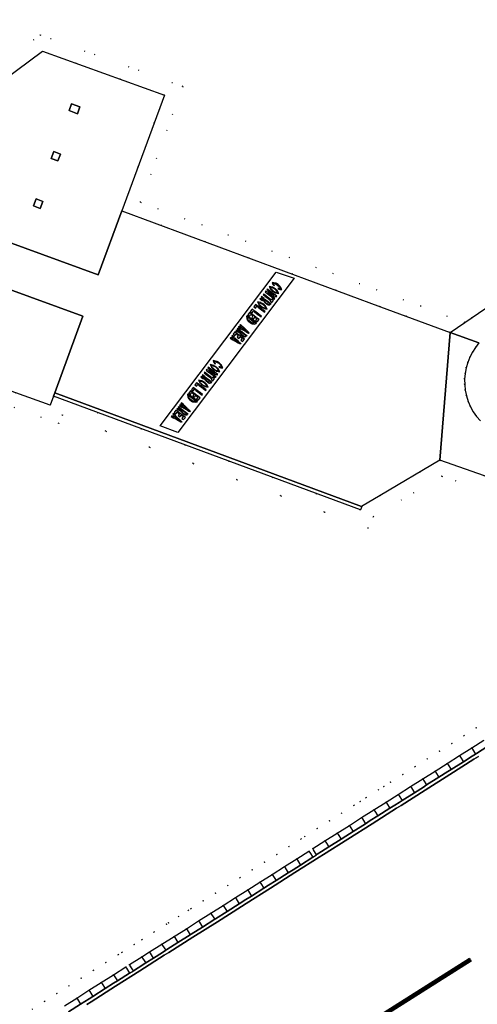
# Model space of a CAD drawing. Header units: metres. Extents: x 174791 to 179073, y 406431 to 409043.
# Tile 147 of 256: x 176950 to 177013, y 407532 to 407668. Entities that reach past the tile are written whole.
import ezdxf

# ---------------------------------------------------------------- set-up
doc = ezdxf.new("R2010")
doc.units = ezdxf.units.M
doc.linetypes.add('DOT', pattern=[6.35, 0, -6.35])
for name, color, linetype in [('terreindeelbegroeid', 254, 'DOT'), ('terreindeelonbegroeid', 254, 'DOT'), ('wegdeel_molgoot', 254, 'Continuous'), ('wegdeel_opstelplaats', 254, 'Continuous'), ('wegdeel_rijbaan', 254, 'Continuous'), ('wegdeel_start_landingsbaan', 254, 'Continuous'), ('weginrichtingselement_markering_vliegtuigverharding', 254, 'Continuous'), ('weginrichtingselement_voeg_vliegtuigverharding', 254, 'Continuous')]:
    doc.layers.add(name, color=color, linetype=linetype)

msp = doc.modelspace()

# ---------------------------------------------------------------- linework, layer by layer
at = {"layer": 'terreindeelbegroeid'}
for points in [[(177069.847, 407668.393, 0), (177068.648, 407666.789, 0), (177067.387, 407665.234, 0), (177066.064, 407663.731, 0), (177064.684, 407662.281, 0), (177063.246, 407660.887, 0), (177061.755, 407659.551, 0), (177060.211, 407658.275, 0), (177058.619, 407657.062, 0), (177056.979, 407655.913, 0), (177039.319, 407644.691, 0), (177011.67, 407625.844, 0), (176966.813, 407642.46, 0), (176972.698, 407658.475, 0), (176952.966, 407665.58, 0), (176931.284, 407649.57, 0)], [(176900.914, 407633.588, 0), (176954.342, 407614.443, 0), (176954.784, 407615.648, 0), (176997.239, 407599.948, 0), (176997.433, 407600.403, 0), (176997.4, 407600.415, 0), (176999.961, 407601.929, 0), (177008.237, 407606.82, 0), (177033.861, 407597.857, 0), (177040.267, 407595.616, 0), (177045.537, 407593.944, 0), (177051.343, 407591.571, 0), (177051.382, 407591.562, 0), (177050.228, 407590.842, 0), (177049.42, 407590.329, 0), (177047.011, 407591.17, 0), (177008.494, 407604.617, 0), (176999.015, 407599.015, 0), (176998.332, 407597.412, 0), (176955.971, 407613.077, 0), (176955.536, 407611.891, 0), (176898.33, 407632.39, 0)], [(176898.33, 407632.39, 0), (176955.536, 407611.891, 0), (176955.971, 407613.077, 0), (176998.332, 407597.412, 0), (176999.015, 407599.015, 0), (177008.494, 407604.617, 0), (177047.011, 407591.17, 0)], [(177013.83, 407612.256, 0), (177013.312, 407612.861, 0), (177012.857, 407613.514, 0), (177012.469, 407614.21, 0), (177012.153, 407614.941, 0), (177011.911, 407615.7, 0), (177011.746, 407616.479, 0), (177011.66, 407617.256, 0), (177011.65, 407618.038, 0), (177011.718, 407618.816, 0), (177011.861, 407619.585, 0), (177012.078, 407620.336, 0), (177012.368, 407621.061, 0), (177012.728, 407621.755, 0), (177013.154, 407622.411, 0), (177013.642, 407623.021, 0)], [(176951.853, 407530.965, 0), (176953.547, 407532.039, 0), (176955.241, 407533.113, 0), (176956.935, 407534.187, 0), (176958.628, 407535.261, 0), (176960.322, 407536.335, 0), (176962.016, 407537.408, 0), (176963.725, 407538.491, 0), (176964.255, 407538.815, 0), (176965.938, 407539.883, 0), (176967.02, 407540.562, 0), (176968.713, 407541.632, 0), (176970.408, 407542.703, 0), (176970.688, 407542.881, 0), (176972.103, 407543.775, 0), (176973.436, 407544.617, 0), (176973.799, 407544.846, 0), (176975.494, 407545.918, 0), (176977.189, 407546.989, 0), (176978.885, 407548.06, 0), (176980.58, 407549.132, 0), (176982.275, 407550.203, 0), (176983.971, 407551.275, 0), (176985.666, 407552.346, 0), (176987.361, 407553.417, 0), (176989.022, 407554.467, 0), (176989.536, 407554.823, 0), (176991.263, 407555.914, 0), (176992.955, 407556.984, 0), (176994.647, 407558.054, 0), (176996.339, 407559.124, 0), (176997.195, 407559.666, 0), (176998.031, 407560.194, 0), (176999.723, 407561.264, 0), (177000.484, 407561.745, 0), (177001.415, 407562.334, 0), (177003.107, 407563.404, 0), (177004.799, 407564.474, 0), (177006.491, 407565.544, 0), (177008.183, 407566.614, 0), (177009.875, 407567.684, 0), (177011.567, 407568.753, 0), (177013.259, 407569.823, 0), (177014.945, 407570.889, 0)], [(177014.945, 407570.889, 0), (177013.259, 407569.823, 0), (177011.567, 407568.753, 0), (177009.875, 407567.684, 0), (177008.183, 407566.614, 0), (177006.491, 407565.544, 0), (177004.799, 407564.474, 0), (177003.107, 407563.404, 0), (177001.415, 407562.334, 0), (177000.484, 407561.745, 0), (176999.723, 407561.264, 0), (176998.031, 407560.194, 0), (176997.195, 407559.666, 0), (176996.339, 407559.124, 0), (176994.647, 407558.054, 0), (176992.955, 407556.984, 0), (176991.263, 407555.914, 0), (176989.536, 407554.823, 0), (176989.022, 407554.467, 0), (176987.361, 407553.417, 0), (176985.666, 407552.346, 0), (176983.971, 407551.275, 0), (176982.275, 407550.203, 0), (176980.58, 407549.132, 0), (176978.885, 407548.06, 0), (176977.189, 407546.989, 0), (176975.494, 407545.918, 0), (176973.799, 407544.846, 0), (176973.436, 407544.617, 0), (176972.103, 407543.775, 0), (176970.688, 407542.881, 0), (176970.408, 407542.703, 0), (176968.713, 407541.632, 0), (176967.02, 407540.562, 0), (176965.938, 407539.883, 0), (176964.255, 407538.815, 0), (176963.725, 407538.491, 0), (176962.016, 407537.408, 0), (176960.322, 407536.335, 0), (176958.628, 407535.261, 0), (176956.935, 407534.187, 0), (176955.241, 407533.113, 0), (176953.547, 407532.039, 0), (176951.853, 407530.965, 0)], [(177014.328, 407568.133, 0), (177012.636, 407567.063, 0), (177010.944, 407565.993, 0), (177009.252, 407564.923, 0), (177007.56, 407563.853, 0), (177005.868, 407562.783, 0), (177004.176, 407561.714, 0), (177002.484, 407560.644, 0), (177000.792, 407559.574, 0), (176999.1, 407558.504, 0), (176997.408, 407557.434, 0), (176995.716, 407556.364, 0), (176994.024, 407555.294, 0), (176992.332, 407554.224, 0), (176990.64, 407553.154, 0), (176990.125, 407552.798, 0), (176988.43, 407551.727, 0), (176986.734, 407550.655, 0), (176985.039, 407549.584, 0), (176983.344, 407548.513, 0), (176981.649, 407547.441, 0), (176979.953, 407546.37, 0), (176978.258, 407545.298, 0), (176976.563, 407544.227, 0), (176974.867, 407543.156, 0), (176973.172, 407542.084, 0), (176971.477, 407541.013, 0), (176969.781, 407539.941, 0), (176968.086, 407538.87, 0), (176967.006, 407538.192, 0), (176965.312, 407537.117, 0), (176964.781, 407536.793, 0), (176963.087, 407535.719, 0), (176961.393, 407534.645, 0), (176959.699, 407533.572, 0), (176958.005, 407532.498, 0), (176956.311, 407531.424, 0)]]:
    msp.add_polyline3d(points, dxfattribs=at)
msp.add_polyline3d([(177011.67, 407625.844, 0), (177009.643, 407624.462, 0), (177000, 407628.034, 0), (176964.248, 407641.277, 0), (176970.126, 407657.275, 0), (176953.294, 407663.336, 0), (176932.182, 407647.747, 0), (176928.512, 407646.694, 0), (176927.709, 407644.569, 0), (176925.653, 407645.209, 0), (176882.348, 407660.968, 0), (176882.791, 407662.935, 0), (176901.598, 407656.091, 0), (176906.548, 407654.29, 0), (176906.176, 407653.267, 0), (176907.67, 407652.723, 0), (176908.042, 407653.746, 0), (176926.501, 407647.029, 0), (176926.996, 407648.34, 0), (176931.284, 407649.57, 0), (176952.966, 407665.58, 0), (176972.698, 407658.475, 0), (176966.813, 407642.46, 0)], close=True, dxfattribs=at)
at = {"layer": 'terreindeelonbegroeid'}
for points in [[(176991.175, 407552.309, 0), (176990.659, 407551.953, 0), (176990.229, 407552.633, 0), (176990.125, 407552.798, 0), (176990.64, 407553.154, 0), (176990.758, 407552.968, 0)], [(176965.848, 407536.273, 0), (176965.316, 407535.948, 0), (176964.891, 407536.619, 0), (176964.781, 407536.793, 0), (176965.312, 407537.117, 0), (176965.417, 407536.952, 0)]]:
    msp.add_polyline3d(points, close=True, dxfattribs=at)
at = {"layer": 'wegdeel_molgoot'}
msp.add_polyline3d([(176997.4, 407600.415, 0), (176997.433, 407600.403, 0), (176997.239, 407599.948, 0), (176954.784, 407615.648, 0), (176954.96, 407616.127, 0)], close=True, dxfattribs=at)
for points in [[(176956.847, 407530.579, 0), (176958.541, 407531.653, 0), (176959.114, 407532.017, 0), (176959.727, 407532.405, 0), (176960.235, 407532.727, 0), (176961.929, 407533.801, 0), (176963.098, 407534.542, 0), (176963.623, 407534.875, 0), (176965.316, 407535.948, 0), (176965.848, 407536.273, 0), (176966.481, 407536.675, 0), (176967.542, 407537.348, 0), (176968.62, 407538.025, 0), (176969.857, 407538.806, 0), (176970.316, 407539.096, 0), (176970.467, 407539.192, 0), (176972.011, 407540.167, 0), (176973.706, 407541.239, 0), (176973.818, 407541.309, 0), (176975.402, 407542.31, 0), (176977.097, 407543.382, 0), (176977.199, 407543.446, 0), (176978.792, 407544.453, 0), (176980.487, 407545.524, 0), (176980.549, 407545.563, 0), (176981.186, 407545.966, 0), (176982.183, 407546.596, 0), (176983.878, 407547.667, 0), (176984.547, 407548.09, 0), (176985.573, 407548.739, 0), (176987.269, 407549.81, 0), (176987.929, 407550.227, 0), (176988.964, 407550.881, 0), (176990.659, 407551.953, 0), (176991.175, 407552.309, 0), (176991.276, 407552.373, 0), (176991.858, 407552.741, 0), (176992.867, 407553.379, 0), (176994.559, 407554.449, 0), (176995.23, 407554.873, 0), (176996.251, 407555.519, 0), (176997.943, 407556.589, 0), (176998.611, 407557.011, 0), (176999.635, 407557.659, 0), (177001.327, 407558.728, 0), (177001.983, 407559.144, 0), (177002.59, 407559.528, 0), (177003.019, 407559.798, 0), (177004.711, 407560.868, 0), (177005.947, 407561.65, 0), (177006.403, 407561.938, 0), (177008.095, 407563.008, 0), (177009.328, 407563.788, 0), (177009.787, 407564.078, 0), (177011.479, 407565.148, 0), (177012.685, 407565.911, 0), (177013.171, 407566.218, 0), (177013.296, 407566.297, 0), (177014.863, 407567.288, 0)], [(177013.564, 407565.874, 0), (177012.941, 407565.505, 0), (177009.587, 407563.378, 0), (177006.209, 407561.236, 0), (177002.855, 407559.109, 0), (177002.252, 407558.718, 0), (176998.878, 407556.589, 0), (176995.495, 407554.454, 0), (176992.121, 407552.325, 0), (176991.536, 407551.962, 0), (176988.177, 407549.834, 0), (176984.798, 407547.693, 0), (176981.439, 407545.565, 0), (176980.807, 407545.155, 0), (176977.457, 407543.037, 0), (176974.077, 407540.899, 0), (176970.727, 407538.781, 0), (176970.107, 407538.41, 0), (176966.736, 407536.273, 0), (176963.358, 407534.131, 0), (176959.987, 407531.994, 0), (176959.386, 407531.588, 0)]]:
    msp.add_polyline3d(points, dxfattribs=at)
at = {"layer": 'wegdeel_opstelplaats'}
for points in [[(176964.248, 407641.277, 0), (176960.986, 407632.429, 0), (176927.709, 407644.569, 0), (176928.512, 407646.694, 0), (176932.182, 407647.747, 0), (176953.294, 407663.336, 0), (176970.126, 407657.275, 0)], [(176958.118, 407654.694, 0), (176958.455, 407655.648, 0), (176957.285, 407656.073, 0), (176956.944, 407655.12, 0)], [(176958.118, 407654.694, 0), (176956.944, 407655.12, 0), (176957.285, 407656.073, 0), (176958.455, 407655.648, 0)], [(176954.468, 407648.516, 0), (176955.415, 407648.172, 0), (176955.745, 407649.121, 0), (176954.842, 407649.464, 0)], [(176955.415, 407648.172, 0), (176954.468, 407648.516, 0), (176954.842, 407649.464, 0), (176955.745, 407649.121, 0)], [(176954.96, 407616.127, 0), (176954.784, 407615.648, 0), (176954.342, 407614.443, 0), (176900.914, 407633.588, 0), (176905.611, 407646.131, 0), (176958.851, 407626.734, 0)], [(176952.036, 407641.958, 0), (176952.963, 407641.622, 0), (176953.298, 407642.557, 0), (176952.378, 407642.916, 0)], [(176952.963, 407641.622, 0), (176952.036, 407641.958, 0), (176952.378, 407642.916, 0), (176953.298, 407642.557, 0)]]:
    msp.add_polyline3d(points, close=True, dxfattribs=at)
at = {"layer": 'wegdeel_rijbaan'}
for points in [[(176864.309, 407667.532, 0), (176875.238, 407663.555, 0), (176882.348, 407660.968, 0), (176925.653, 407645.209, 0), (176927.709, 407644.569, 0), (176960.986, 407632.429, 0), (176964.248, 407641.277, 0), (177000, 407628.034, 0), (177009.643, 407624.462, 0), (177008.237, 407606.82, 0), (176999.961, 407601.929, 0), (176997.4, 407600.415, 0), (176954.96, 407616.127, 0), (176958.851, 407626.734, 0), (176905.611, 407646.131, 0), (176905.008, 407646.447, 0), (176791.67, 407687.54, 0), (176781.348, 407691.295, 0), (176691.529, 407723.968, 0), (176667.302, 407732.781, 0), (176669.353, 407738.421, 0), (176694.755, 407729.188, 0), (176784.498, 407696.57, 0), (176795.351, 407692.625, 0)], [(176990.659, 407551.953, 0), (176988.964, 407550.881, 0), (176987.929, 407550.227, 0), (176987.269, 407549.81, 0), (176985.573, 407548.739, 0), (176984.547, 407548.09, 0), (176983.878, 407547.667, 0), (176982.183, 407546.596, 0), (176981.186, 407545.966, 0), (176980.549, 407545.563, 0), (176980.487, 407545.524, 0), (176978.792, 407544.453, 0), (176977.199, 407543.446, 0), (176977.097, 407543.382, 0), (176975.402, 407542.31, 0), (176973.818, 407541.309, 0), (176973.706, 407541.239, 0), (176972.011, 407540.167, 0), (176970.467, 407539.192, 0), (176970.316, 407539.096, 0), (176969.857, 407538.806, 0), (176968.62, 407538.025, 0), (176967.542, 407537.348, 0), (176966.481, 407536.675, 0), (176965.848, 407536.273, 0), (176965.417, 407536.952, 0), (176965.312, 407537.117, 0), (176967.006, 407538.192, 0), (176968.086, 407538.87, 0), (176969.781, 407539.941, 0), (176971.477, 407541.013, 0), (176973.172, 407542.084, 0), (176974.867, 407543.156, 0), (176976.563, 407544.227, 0), (176978.258, 407545.298, 0), (176979.953, 407546.37, 0), (176981.649, 407547.441, 0), (176983.344, 407548.513, 0), (176985.039, 407549.584, 0), (176986.734, 407550.655, 0), (176988.43, 407551.727, 0), (176990.125, 407552.798, 0), (176990.229, 407552.633, 0)]]:
    msp.add_polyline3d(points, close=True, dxfattribs=at)
for points in [[(177013.642, 407623.021, 0), (177009.643, 407624.462, 0), (177011.67, 407625.844, 0), (177039.319, 407644.691, 0)], [(177033.861, 407597.857, 0), (177008.237, 407606.82, 0), (177009.643, 407624.462, 0), (177013.642, 407623.021, 0), (177013.154, 407622.411, 0), (177012.728, 407621.755, 0), (177012.368, 407621.061, 0), (177012.078, 407620.336, 0), (177011.861, 407619.585, 0), (177011.718, 407618.816, 0), (177011.65, 407618.038, 0), (177011.66, 407617.256, 0), (177011.746, 407616.479, 0), (177011.911, 407615.7, 0), (177012.153, 407614.941, 0), (177012.469, 407614.21, 0), (177012.857, 407613.514, 0), (177013.312, 407612.861, 0), (177013.83, 407612.256, 0)], [(177014.863, 407567.288, 0), (177013.296, 407566.297, 0), (177013.171, 407566.218, 0), (177012.685, 407565.911, 0), (177011.479, 407565.148, 0), (177009.787, 407564.078, 0), (177009.328, 407563.788, 0), (177008.095, 407563.008, 0), (177006.403, 407561.938, 0), (177005.947, 407561.65, 0), (177004.711, 407560.868, 0), (177003.019, 407559.798, 0), (177002.59, 407559.528, 0), (177001.983, 407559.144, 0), (177001.327, 407558.728, 0), (176999.635, 407557.659, 0), (176998.611, 407557.011, 0), (176997.943, 407556.589, 0), (176996.251, 407555.519, 0), (176995.23, 407554.873, 0), (176994.559, 407554.449, 0), (176992.867, 407553.379, 0), (176991.858, 407552.741, 0), (176991.276, 407552.373, 0), (176991.175, 407552.309, 0), (176990.758, 407552.968, 0), (176990.64, 407553.154, 0), (176992.332, 407554.224, 0), (176994.024, 407555.294, 0), (176995.716, 407556.364, 0), (176997.408, 407557.434, 0), (176999.1, 407558.504, 0), (177000.792, 407559.574, 0), (177002.484, 407560.644, 0), (177004.176, 407561.714, 0), (177005.868, 407562.783, 0), (177007.56, 407563.853, 0), (177009.252, 407564.923, 0), (177010.944, 407565.993, 0), (177012.636, 407567.063, 0), (177014.328, 407568.133, 0)], [(176956.311, 407531.424, 0), (176958.005, 407532.498, 0), (176959.699, 407533.572, 0), (176961.393, 407534.645, 0), (176963.087, 407535.719, 0), (176964.781, 407536.793, 0), (176964.891, 407536.619, 0), (176965.316, 407535.948, 0), (176963.623, 407534.875, 0), (176963.098, 407534.542, 0), (176961.929, 407533.801, 0), (176960.235, 407532.727, 0), (176959.727, 407532.405, 0), (176959.114, 407532.017, 0), (176958.541, 407531.653, 0), (176956.847, 407530.579, 0)]]:
    msp.add_polyline3d(points, dxfattribs=at)
at = {"layer": 'wegdeel_start_landingsbaan'}
msp.add_polyline3d([(176959.386, 407531.588, 0), (176959.987, 407531.994, 0), (176963.358, 407534.131, 0), (176966.736, 407536.273, 0), (176970.107, 407538.41, 0), (176970.727, 407538.781, 0), (176974.077, 407540.899, 0), (176977.457, 407543.037, 0), (176980.807, 407545.155, 0), (176981.439, 407545.565, 0), (176984.798, 407547.693, 0), (176988.177, 407549.834, 0), (176991.536, 407551.962, 0), (176992.121, 407552.325, 0), (176995.495, 407554.454, 0), (176998.878, 407556.589, 0), (177002.252, 407558.718, 0), (177002.855, 407559.109, 0), (177006.209, 407561.236, 0), (177009.587, 407563.378, 0), (177012.941, 407565.505, 0), (177013.564, 407565.874, 0)], dxfattribs=at)
at = {"layer": 'weginrichtingselement_markering_vliegtuigverharding'}
for points in [[(176985.572, 407632.815, 0), (176988.057, 407631.986, 0), (176971.982, 407610.669, 0), (176969.524, 407611.546, 0), (176985.572, 407632.815, 0)], [(176984.711, 407630.207, 0), (176984.355, 407630.476, 0), (176984.295, 407630.396, 0), (176984.65, 407630.127, 0), (176984.711, 407630.207, 0)], [(176984.852, 407630.395, 0), (176984.915, 407630.478, 0), (176984.775, 407630.722, 0), (176985.048, 407630.654, 0), (176985.111, 407630.737, 0), (176984.627, 407630.834, 0), (176984.852, 407630.395, 0)], [(176985.406, 407629.96, 0), (176985.122, 407630.126, 0), (176984.884, 407630.354, 0), (176984.946, 407630.436, 0), (176985.182, 407630.206, 0), (176985.468, 407630.042, 0), (176985.406, 407629.96, 0)], [(176985.525, 407631.287, 0), (176985.045, 407631.391, 0), (176985.113, 407631.115, 0), (176985.293, 407630.896, 0), (176985.353, 407630.976, 0), (176985.23, 407631.112, 0), (176985.159, 407631.28, 0), (176985.463, 407631.204, 0), (176985.525, 407631.287, 0)], [(176985.158, 407630.718, 0), (176985.443, 407630.552, 0), (176985.681, 407630.324, 0), (176985.619, 407630.242, 0), (176985.383, 407630.472, 0), (176985.096, 407630.635, 0), (176985.158, 407630.718, 0)], [(176986.034, 407630.793, 0), (176986.096, 407630.875, 0), (176985.857, 407631.1, 0), (176985.573, 407631.267, 0), (176985.511, 407631.184, 0), (176985.796, 407631.02, 0), (176986.034, 407630.793, 0)], [(176985.821, 407630.509, 0), (176986.08, 407630.396, 0), (176986.363, 407630.406, 0), (176986.129, 407630.835, 0), (176986.066, 407630.752, 0), (176986.225, 407630.485, 0), (176986.044, 407630.507, 0), (176985.881, 407630.589, 0), (176985.821, 407630.509, 0)], [(176983.317, 407629.1, 0), (176983.717, 407628.89, 0), (176983.777, 407628.97, 0), (176983.377, 407629.179, 0), (176983.317, 407629.1, 0)], [(176983.558, 407629.419, 0), (176983.498, 407629.339, 0), (176983.853, 407629.071, 0), (176983.913, 407629.151, 0), (176983.558, 407629.419, 0)], [(176983.923, 407628.781, 0), (176983.761, 407628.866, 0), (176983.822, 407628.946, 0), (176983.923, 407628.893, 0), (176983.983, 407628.973, 0), (176983.893, 407629.041, 0), (176983.953, 407629.12, 0), (176984.475, 407628.727, 0), (176984.415, 407628.647, 0), (176984.063, 407628.912, 0), (176984.024, 407628.816, 0), (176984.039, 407628.714, 0), (176984.103, 407628.632, 0), (176984.295, 407628.487, 0), (176984.234, 407628.407, 0), (176984.042, 407628.552, 0), (176983.957, 407628.653, 0), (176983.923, 407628.781, 0)], [(176984.188, 407629.514, 0), (176983.832, 407629.782, 0), (176983.772, 407629.702, 0), (176984.127, 407629.434, 0), (176984.188, 407629.514, 0)], [(176984.47, 407629.888, 0), (176984.442, 407629.908, 0), (176984.475, 407629.894, 0), (176984.535, 407629.975, 0), (176984.114, 407630.156, 0), (176984.054, 407630.076, 0), (176984.409, 407629.808, 0), (176984.47, 407629.888, 0)], [(176984.167, 407629.404, 0), (176984.689, 407629.01, 0), (176984.75, 407629.09, 0), (176984.227, 407629.484, 0), (176984.167, 407629.404, 0)], [(176984.449, 407629.778, 0), (176984.971, 407629.384, 0), (176985.032, 407629.464, 0), (176984.51, 407629.858, 0), (176984.449, 407629.778, 0)], [(176984.522, 407629.874, 0), (176985.14, 407629.607, 0), (176985.201, 407629.688, 0), (176984.583, 407629.955, 0), (176984.522, 407629.874, 0)], [(176984.751, 407630.177, 0), (176984.69, 407630.097, 0), (176985.212, 407629.703, 0), (176985.273, 407629.783, 0), (176984.751, 407630.177, 0)], [(176984.729, 407628.98, 0), (176984.845, 407628.892, 0), (176984.755, 407628.773, 0), (176984.995, 407628.592, 0), (176985.235, 407628.911, 0), (176984.996, 407629.092, 0), (176984.906, 407628.972, 0), (176984.789, 407629.06, 0), (176984.729, 407628.98, 0)], [(176985.011, 407629.354, 0), (176985.367, 407629.086, 0), (176985.427, 407629.165, 0), (176985.072, 407629.434, 0), (176985.011, 407629.354, 0)], [(176985.252, 407629.673, 0), (176985.273, 407629.658, 0), (176985.248, 407629.668, 0), (176985.187, 407629.587, 0), (176985.608, 407629.405, 0), (176985.668, 407629.485, 0), (176985.313, 407629.753, 0), (176985.252, 407629.673, 0)], [(176985.65, 407630.2, 0), (176985.791, 407629.955, 0), (176985.516, 407630.023, 0), (176985.454, 407629.94, 0), (176985.939, 407629.843, 0), (176985.713, 407630.283, 0), (176985.65, 407630.2, 0)], [(176982.257, 407627.695, 0), (176982.016, 407627.375, 0), (176982.255, 407627.195, 0), (176982.436, 407627.434, 0), (176982.552, 407627.346, 0), (176982.612, 407627.426, 0), (176982.257, 407627.695, 0)], [(176982.745, 407628.342, 0), (176982.504, 407628.022, 0), (176982.743, 407627.842, 0), (176982.924, 407628.081, 0), (176983.04, 407627.993, 0), (176983.101, 407628.073, 0), (176982.745, 407628.342, 0)], [(176983.005, 407628.692, 0), (176983.236, 407628.253, 0), (176983.299, 407628.336, 0), (176983.159, 407628.58, 0), (176983.432, 407628.513, 0), (176983.495, 407628.596, 0), (176983.005, 407628.692, 0)], [(176983.08, 407627.963, 0), (176983.602, 407627.569, 0), (176983.663, 407627.649, 0), (176983.141, 407628.043, 0), (176983.08, 407627.963, 0)], [(176983.79, 407627.818, 0), (176983.506, 407627.984, 0), (176983.268, 407628.213, 0), (176983.33, 407628.295, 0), (176983.566, 407628.064, 0), (176983.852, 407627.9, 0), (176983.79, 407627.818, 0)], [(176983.543, 407628.576, 0), (176983.827, 407628.41, 0), (176984.065, 407628.182, 0), (176984.003, 407628.1, 0), (176983.767, 407628.33, 0), (176983.48, 407628.494, 0), (176983.543, 407628.576, 0)], [(176984.034, 407628.059, 0), (176984.175, 407627.813, 0), (176983.9, 407627.881, 0), (176983.838, 407627.798, 0), (176984.323, 407627.702, 0), (176984.097, 407628.142, 0), (176984.034, 407628.059, 0)], [(176984.397, 407628.285, 0), (176984.274, 407628.377, 0), (176984.335, 407628.457, 0), (176984.451, 407628.369, 0), (176984.547, 407628.33, 0), (176984.649, 407628.345, 0), (176984.731, 407628.408, 0), (176984.455, 407628.617, 0), (176984.515, 407628.696, 0), (176984.871, 407628.428, 0), (176984.811, 407628.348, 0), (176984.688, 407628.253, 0), (176984.535, 407628.231, 0), (176984.397, 407628.285, 0)], [(176981.506, 407626.7, 0), (176981.517, 407626.405, 0), (176981.64, 407626.138, 0), (176981.703, 407626.222, 0), (176981.617, 407626.417, 0), (176981.598, 407626.63, 0), (176981.862, 407626.431, 0), (176981.922, 407626.511, 0), (176981.566, 407626.779, 0), (176981.506, 407626.7, 0)], [(176982.087, 407626.972, 0), (176982.203, 407626.884, 0), (176982.263, 407626.964, 0), (176981.908, 407627.232, 0), (176981.667, 407626.913, 0), (176981.906, 407626.732, 0), (176982.087, 407626.972, 0)], [(176982.484, 407626.087, 0), (176981.962, 407626.481, 0), (176981.902, 407626.401, 0), (176982.424, 407626.007, 0), (176982.484, 407626.087, 0)], [(176982.384, 407626.747, 0), (176982.204, 407626.508, 0), (176982.443, 407626.327, 0), (176982.624, 407626.567, 0), (176982.765, 407626.46, 0), (176982.825, 407626.54, 0), (176982.303, 407626.934, 0), (176982.243, 407626.854, 0), (176982.384, 407626.747, 0)], [(176982.592, 407627.316, 0), (176983.114, 407626.922, 0), (176983.174, 407627.002, 0), (176982.652, 407627.396, 0), (176982.592, 407627.316, 0)], [(176982.921, 407626.342, 0), (176982.741, 407626.103, 0), (176982.98, 407625.922, 0), (176983.221, 407626.241, 0), (176982.865, 407626.51, 0), (176982.805, 407626.43, 0), (176982.921, 407626.342, 0)], [(176983.154, 407626.892, 0), (176983.51, 407626.624, 0), (176983.57, 407626.704, 0), (176983.214, 407626.972, 0), (176983.154, 407626.892, 0)], [(176983.642, 407627.539, 0), (176983.998, 407627.271, 0), (176984.058, 407627.351, 0), (176983.702, 407627.619, 0), (176983.642, 407627.539, 0)], [(176980.239, 407625.02, 0), (176980.178, 407624.94, 0), (176980.534, 407624.672, 0), (176980.594, 407624.752, 0), (176980.239, 407625.02, 0)], [(176980.582, 407625.475, 0), (176980.765, 407625.302, 0), (176980.648, 407625.148, 0), (176980.432, 407625.276, 0), (176980.356, 407625.176, 0), (176980.743, 407624.948, 0), (176980.818, 407625.048, 0), (176980.692, 407625.122, 0), (176980.801, 407625.267, 0), (176980.907, 407625.166, 0), (176980.983, 407625.266, 0), (176980.658, 407625.575, 0), (176980.582, 407625.475, 0)], [(176981.382, 407624.715, 0), (176980.944, 407625.132, 0), (176981.019, 407625.232, 0), (176981.496, 407624.778, 0), (176981.353, 407624.588, 0), (176980.786, 407624.923, 0), (176980.861, 407625.022, 0), (176981.382, 407624.715, 0)], [(176981.672, 407626.097, 0), (176981.802, 407625.975, 0), (176982.041, 407625.795, 0), (176982.194, 407625.703, 0), (176982.256, 407625.785, 0), (176982.103, 407625.874, 0), (176981.861, 407626.056, 0), (176981.734, 407626.179, 0), (176981.672, 407626.097, 0)], [(176982.305, 407625.767, 0), (176982.242, 407625.683, 0), (176982.533, 407625.638, 0), (176982.819, 407625.709, 0), (176982.879, 407625.789, 0), (176982.524, 407626.057, 0), (176982.464, 407625.977, 0), (176982.727, 407625.778, 0), (176982.517, 407625.738, 0), (176982.305, 407625.767, 0)], [(176979.447, 407623.971, 0), (176979.63, 407623.798, 0), (176979.513, 407623.644, 0), (176979.297, 407623.772, 0), (176979.221, 407623.672, 0), (176979.608, 407623.444, 0), (176979.683, 407623.544, 0), (176979.557, 407623.618, 0), (176979.666, 407623.763, 0), (176979.772, 407623.662, 0), (176979.848, 407623.762, 0), (176979.523, 407624.071, 0), (176979.447, 407623.971, 0)], [(176980.058, 407624.282, 0), (176980.174, 407624.194, 0), (176980.234, 407624.274, 0), (176979.878, 407624.542, 0), (176979.637, 407624.223, 0), (176979.877, 407624.042, 0), (176980.058, 407624.282, 0)], [(176980.248, 407623.211, 0), (176979.809, 407623.628, 0), (176979.884, 407623.728, 0), (176980.361, 407623.274, 0), (176980.218, 407623.084, 0), (176979.651, 407623.419, 0), (176979.726, 407623.518, 0), (176980.248, 407623.211, 0)], [(176979.998, 407624.701, 0), (176980.398, 407624.491, 0), (176980.458, 407624.571, 0), (176980.058, 407624.781, 0), (176979.998, 407624.701, 0)], [(176980.355, 407624.058, 0), (176980.174, 407623.818, 0), (176980.414, 407623.637, 0), (176980.594, 407623.877, 0), (176980.736, 407623.77, 0), (176980.796, 407623.85, 0), (176980.274, 407624.244, 0), (176980.214, 407624.164, 0), (176980.355, 407624.058, 0)], [(176980.604, 407624.382, 0), (176980.442, 407624.467, 0), (176980.503, 407624.547, 0), (176980.604, 407624.494, 0), (176980.664, 407624.574, 0), (176980.574, 407624.642, 0), (176980.634, 407624.722, 0), (176981.156, 407624.328, 0), (176981.096, 407624.248, 0), (176980.744, 407624.513, 0), (176980.705, 407624.417, 0), (176980.72, 407624.315, 0), (176980.783, 407624.233, 0), (176980.976, 407624.088, 0), (176980.915, 407624.008, 0), (176980.723, 407624.153, 0), (176980.638, 407624.254, 0), (176980.604, 407624.382, 0)], [(176980.892, 407623.652, 0), (176980.711, 407623.413, 0), (176980.951, 407623.232, 0), (176981.192, 407623.552, 0), (176980.836, 407623.82, 0), (176980.776, 407623.74, 0), (176980.892, 407623.652, 0)], [(176981.078, 407623.886, 0), (176980.955, 407623.978, 0), (176981.016, 407624.058, 0), (176981.132, 407623.97, 0), (176981.228, 407623.932, 0), (176981.33, 407623.946, 0), (176981.412, 407624.01, 0), (176981.136, 407624.218, 0), (176981.196, 407624.298, 0), (176981.552, 407624.029, 0), (176981.492, 407623.949, 0), (176981.369, 407623.854, 0), (176981.215, 407623.832, 0), (176981.078, 407623.886, 0)], [(176981.858, 407624.435, 0), (176981.783, 407624.335, 0), (176981.396, 407624.563, 0), (176981.533, 407624.744, 0), (176981.858, 407624.435, 0)], [(176980.723, 407622.931, 0), (176980.648, 407622.831, 0), (176980.261, 407623.059, 0), (176980.398, 407623.239, 0), (176980.723, 407622.931, 0)], [(176976.553, 407619.395, 0), (176976.197, 407619.664, 0), (176976.137, 407619.584, 0), (176976.493, 407619.316, 0), (176976.553, 407619.395, 0)], [(176976.694, 407619.583, 0), (176976.757, 407619.666, 0), (176976.617, 407619.91, 0), (176976.89, 407619.843, 0), (176976.953, 407619.926, 0), (176976.469, 407620.022, 0), (176976.694, 407619.583, 0)], [(176977.248, 407619.148, 0), (176976.964, 407619.314, 0), (176976.726, 407619.542, 0), (176976.789, 407619.625, 0), (176977.024, 407619.394, 0), (176977.31, 407619.23, 0), (176977.248, 407619.148, 0)], [(176977.367, 407620.475, 0), (176976.888, 407620.579, 0), (176976.956, 407620.304, 0), (176977.135, 407620.085, 0), (176977.196, 407620.164, 0), (176977.073, 407620.3, 0), (176977.002, 407620.469, 0), (176977.305, 407620.392, 0), (176977.367, 407620.475, 0)], [(176977.001, 407619.906, 0), (176977.285, 407619.74, 0), (176977.523, 407619.512, 0), (176977.461, 407619.43, 0), (176977.225, 407619.66, 0), (176976.939, 407619.824, 0), (176977.001, 407619.906, 0)], [(176977.877, 407619.981, 0), (176977.939, 407620.063, 0), (176977.699, 407620.289, 0), (176977.415, 407620.455, 0), (176977.353, 407620.373, 0), (176977.639, 407620.209, 0), (176977.877, 407619.981, 0)], [(176977.664, 407619.697, 0), (176977.923, 407619.584, 0), (176978.206, 407619.594, 0), (176977.971, 407620.023, 0), (176977.909, 407619.94, 0), (176978.067, 407619.673, 0), (176977.886, 407619.696, 0), (176977.723, 407619.778, 0), (176977.664, 407619.697, 0)], [(176975.159, 407618.288, 0), (176975.559, 407618.078, 0), (176975.619, 407618.158, 0), (176975.219, 407618.368, 0), (176975.159, 407618.288, 0)], [(176975.4, 407618.607, 0), (176975.34, 407618.527, 0), (176975.695, 407618.259, 0), (176975.756, 407618.339, 0), (176975.4, 407618.607, 0)], [(176975.765, 407617.97, 0), (176975.604, 407618.054, 0), (176975.664, 407618.134, 0), (176975.765, 407618.081, 0), (176975.825, 407618.161, 0), (176975.735, 407618.229, 0), (176975.796, 407618.309, 0), (176976.318, 407617.915, 0), (176976.257, 407617.835, 0), (176975.906, 407618.1, 0), (176975.867, 407618.005, 0), (176975.881, 407617.902, 0), (176975.945, 407617.82, 0), (176976.137, 407617.675, 0), (176976.077, 407617.596, 0), (176975.885, 407617.741, 0), (176975.799, 407617.842, 0), (176975.765, 407617.97, 0)], [(176976.03, 407618.702, 0), (176975.674, 407618.971, 0), (176975.614, 407618.891, 0), (176975.97, 407618.622, 0), (176976.03, 407618.702, 0)], [(176976.312, 407619.076, 0), (176976.285, 407619.097, 0), (176976.317, 407619.083, 0), (176976.378, 407619.163, 0), (176975.956, 407619.344, 0), (176975.896, 407619.265, 0), (176976.252, 407618.996, 0), (176976.312, 407619.076, 0)], [(176976.01, 407618.592, 0), (176976.532, 407618.198, 0), (176976.592, 407618.278, 0), (176976.07, 407618.672, 0), (176976.01, 407618.592, 0)], [(176976.292, 407618.966, 0), (176976.814, 407618.572, 0), (176976.874, 407618.652, 0), (176976.352, 407619.046, 0), (176976.292, 407618.966, 0)], [(176976.364, 407619.062, 0), (176976.982, 407618.795, 0), (176977.043, 407618.877, 0), (176976.425, 407619.143, 0), (176976.364, 407619.062, 0)], [(176976.593, 407619.365, 0), (176976.533, 407619.285, 0), (176977.055, 407618.892, 0), (176977.115, 407618.971, 0), (176976.593, 407619.365, 0)], [(176976.572, 407618.168, 0), (176976.688, 407618.081, 0), (176976.597, 407617.961, 0), (176976.837, 407617.78, 0), (176977.078, 407618.099, 0), (176976.838, 407618.28, 0), (176976.748, 407618.16, 0), (176976.632, 407618.248, 0), (176976.572, 407618.168, 0)], [(176976.854, 407618.542, 0), (176977.209, 407618.274, 0), (176977.27, 407618.354, 0), (176976.914, 407618.622, 0), (176976.854, 407618.542, 0)], [(176977.095, 407618.861, 0), (176977.115, 407618.846, 0), (176977.091, 407618.856, 0), (176977.029, 407618.775, 0), (176977.45, 407618.593, 0), (176977.51, 407618.673, 0), (176977.155, 407618.941, 0), (176977.095, 407618.861, 0)], [(176977.492, 407619.389, 0), (176977.633, 407619.143, 0), (176977.359, 407619.211, 0), (176977.296, 407619.128, 0), (176977.781, 407619.031, 0), (176977.555, 407619.472, 0), (176977.492, 407619.389, 0)], [(176974.099, 407616.883, 0), (176973.858, 407616.564, 0), (176974.098, 407616.383, 0), (176974.278, 407616.622, 0), (176974.394, 407616.535, 0), (176974.455, 407616.615, 0), (176974.099, 407616.883, 0)], [(176974.587, 407617.53, 0), (176974.346, 407617.211, 0), (176974.586, 407617.03, 0), (176974.766, 407617.269, 0), (176974.883, 407617.182, 0), (176974.943, 407617.262, 0), (176974.587, 407617.53, 0)], [(176974.852, 407617.886, 0), (176975.079, 407617.441, 0), (176975.141, 407617.525, 0), (176975.001, 407617.769, 0), (176975.274, 407617.701, 0), (176975.337, 407617.784, 0), (176974.852, 407617.886, 0)], [(176974.923, 407617.152, 0), (176975.445, 407616.758, 0), (176975.505, 407616.838, 0), (176974.983, 407617.231, 0), (176974.923, 407617.152, 0)], [(176975.632, 407617.006, 0), (176975.348, 407617.173, 0), (176975.111, 407617.401, 0), (176975.173, 407617.483, 0), (176975.408, 407617.253, 0), (176975.694, 407617.089, 0), (176975.632, 407617.006, 0)], [(176975.385, 407617.764, 0), (176975.669, 407617.598, 0), (176975.907, 407617.371, 0), (176975.845, 407617.288, 0), (176975.609, 407617.519, 0), (176975.323, 407617.682, 0), (176975.385, 407617.764, 0)], [(176975.485, 407616.728, 0), (176975.84, 407616.459, 0), (176975.9, 407616.539, 0), (176975.545, 407616.807, 0), (176975.485, 407616.728, 0)], [(176975.876, 407617.247, 0), (176976.017, 407617.001, 0), (176975.743, 407617.07, 0), (176975.68, 407616.987, 0), (176976.165, 407616.89, 0), (176975.939, 407617.33, 0), (176975.876, 407617.247, 0)], [(176976.239, 407617.473, 0), (176976.117, 407617.565, 0), (176976.177, 407617.645, 0), (176976.293, 407617.558, 0), (176976.389, 407617.519, 0), (176976.492, 407617.533, 0), (176976.573, 407617.597, 0), (176976.297, 407617.805, 0), (176976.358, 407617.885, 0), (176976.713, 407617.616, 0), (176976.653, 407617.537, 0), (176976.531, 407617.441, 0), (176976.377, 407617.419, 0), (176976.239, 407617.473, 0)], [(176973.348, 407615.888, 0), (176973.359, 407615.593, 0), (176973.482, 407615.326, 0), (176973.546, 407615.41, 0), (176973.459, 407615.605, 0), (176973.44, 407615.818, 0), (176973.704, 407615.62, 0), (176973.764, 407615.699, 0), (176973.408, 407615.968, 0), (176973.348, 407615.888, 0)], [(176973.929, 407616.16, 0), (176974.046, 407616.072, 0), (176974.106, 407616.152, 0), (176973.75, 407616.421, 0), (176973.509, 407616.101, 0), (176973.749, 407615.921, 0), (176973.929, 407616.16, 0)], [(176974.326, 407615.275, 0), (176973.804, 407615.669, 0), (176973.744, 407615.589, 0), (176974.266, 407615.196, 0), (176974.326, 407615.275, 0)], [(176974.227, 407615.936, 0), (176974.046, 407615.696, 0), (176974.286, 407615.515, 0), (176974.466, 407615.755, 0), (176974.608, 407615.648, 0), (176974.668, 407615.728, 0), (176974.146, 407616.122, 0), (176974.085, 407616.042, 0), (176974.227, 407615.936, 0)], [(176974.434, 407616.505, 0), (176974.956, 407616.111, 0), (176975.017, 407616.191, 0), (176974.495, 407616.584, 0), (176974.434, 407616.505, 0)], [(176974.764, 407615.531, 0), (176974.583, 407615.291, 0), (176974.822, 407615.11, 0), (176975.063, 407615.43, 0), (176974.708, 407615.698, 0), (176974.647, 407615.618, 0), (176974.764, 407615.531, 0)], [(176974.996, 407616.081, 0), (176975.352, 407615.812, 0), (176975.412, 407615.892, 0), (176975.057, 407616.16, 0), (176974.996, 407616.081, 0)], [(176972.081, 407614.208, 0), (176972.021, 407614.129, 0), (176972.376, 407613.86, 0), (176972.437, 407613.94, 0), (176972.081, 407614.208, 0)], [(176972.425, 407614.664, 0), (176972.607, 407614.49, 0), (176972.491, 407614.336, 0), (176972.274, 407614.464, 0), (176972.199, 407614.364, 0), (176972.585, 407614.136, 0), (176972.66, 407614.236, 0), (176972.534, 407614.311, 0), (176972.643, 407614.456, 0), (176972.75, 407614.355, 0), (176972.825, 407614.455, 0), (176972.5, 407614.763, 0), (176972.425, 407614.664, 0)], [(176973.225, 407613.903, 0), (176972.786, 407614.32, 0), (176972.861, 407614.42, 0), (176973.339, 407613.966, 0), (176973.195, 407613.777, 0), (176972.628, 407614.111, 0), (176972.704, 407614.211, 0), (176973.225, 407613.903, 0)], [(176973.514, 407615.285, 0), (176973.644, 407615.164, 0), (176973.884, 407614.983, 0), (176974.036, 407614.891, 0), (176974.098, 407614.973, 0), (176973.945, 407615.062, 0), (176973.703, 407615.244, 0), (176973.576, 407615.367, 0), (176973.514, 407615.285, 0)], [(176974.148, 407614.956, 0), (176974.084, 407614.872, 0), (176974.375, 407614.826, 0), (176974.661, 407614.897, 0), (176974.722, 407614.977, 0), (176974.366, 407615.245, 0), (176974.306, 407615.165, 0), (176974.569, 407614.967, 0), (176974.359, 407614.926, 0), (176974.148, 407614.956, 0)], [(176971.29, 407613.16, 0), (176971.472, 407612.986, 0), (176971.356, 407612.832, 0), (176971.139, 407612.96, 0), (176971.064, 407612.86, 0), (176971.45, 407612.632, 0), (176971.525, 407612.732, 0), (176971.399, 407612.807, 0), (176971.509, 407612.952, 0), (176971.615, 407612.851, 0), (176971.69, 407612.95, 0), (176971.365, 407613.259, 0), (176971.29, 407613.16, 0)], [(176971.9, 407613.47, 0), (176972.016, 407613.383, 0), (176972.076, 407613.462, 0), (176971.721, 407613.731, 0), (176971.48, 407613.411, 0), (176971.719, 407613.231, 0), (176971.9, 407613.47, 0)], [(176972.09, 407612.399, 0), (176971.651, 407612.816, 0), (176971.726, 407612.916, 0), (176972.204, 407612.462, 0), (176972.06, 407612.272, 0), (176971.493, 407612.607, 0), (176971.569, 407612.707, 0), (176972.09, 407612.399, 0)], [(176971.84, 407613.889, 0), (176972.24, 407613.679, 0), (176972.3, 407613.759, 0), (176971.9, 407613.969, 0), (176971.84, 407613.889, 0)], [(176972.197, 407613.246, 0), (176972.017, 407613.006, 0), (176972.256, 407612.826, 0), (176972.437, 407613.065, 0), (176972.578, 407612.959, 0), (176972.638, 407613.038, 0), (176972.116, 407613.432, 0), (176972.056, 407613.352, 0), (176972.197, 407613.246, 0)], [(176972.446, 407613.571, 0), (176972.285, 407613.656, 0), (176972.345, 407613.735, 0), (176972.446, 407613.682, 0), (176972.506, 407613.762, 0), (176972.416, 407613.83, 0), (176972.477, 407613.91, 0), (176972.999, 407613.516, 0), (176972.938, 407613.436, 0), (176972.587, 407613.702, 0), (176972.548, 407613.606, 0), (176972.562, 407613.503, 0), (176972.626, 407613.422, 0), (176972.818, 407613.277, 0), (176972.758, 407613.197, 0), (176972.566, 407613.342, 0), (176972.48, 407613.443, 0), (176972.446, 407613.571, 0)], [(176972.734, 407612.841, 0), (176972.553, 407612.601, 0), (176972.793, 407612.421, 0), (176973.034, 407612.74, 0), (176972.678, 407613.008, 0), (176972.618, 407612.928, 0), (176972.734, 407612.841, 0)], [(176972.92, 407613.074, 0), (176972.798, 407613.167, 0), (176972.858, 407613.246, 0), (176972.974, 407613.159, 0), (176973.07, 407613.12, 0), (176973.173, 407613.134, 0), (176973.254, 407613.198, 0), (176972.978, 407613.406, 0), (176973.039, 407613.486, 0), (176973.394, 407613.218, 0), (176973.334, 407613.138, 0), (176973.212, 407613.042, 0), (176973.058, 407613.021, 0), (176972.92, 407613.074, 0)], [(176973.7, 407613.623, 0), (176973.625, 407613.523, 0), (176973.239, 407613.751, 0), (176973.375, 407613.932, 0), (176973.7, 407613.623, 0)], [(176972.565, 407612.119, 0), (176972.49, 407612.019, 0), (176972.104, 407612.247, 0), (176972.24, 407612.428, 0), (176972.565, 407612.119, 0)], [(177012.308, 407537.989, 0), (177012.415, 407537.82, 0), (176987.08, 407521.793, 0), (176986.973, 407521.962, 0), (177012.308, 407537.989, 0)], [(176987.2, 407521.552, 0), (176987.093, 407521.721, 0), (177012.456, 407537.782, 0), (177012.563, 407537.613, 0), (176987.2, 407521.552, 0)]]:
    msp.add_polyline3d(points, dxfattribs=at)
at = {"layer": 'weginrichtingselement_voeg_vliegtuigverharding'}
for points in [[(177012.636, 407567.063, 0), (177012.757, 407566.871, 0), (177013.17, 407566.218, 0)], [(177010.944, 407565.993, 0), (177011.065, 407565.802, 0), (177011.479, 407565.148, 0)], [(177007.56, 407563.853, 0), (177007.68, 407563.663, 0), (177008.095, 407563.008, 0)], [(177009.252, 407564.923, 0), (177009.373, 407564.732, 0), (177009.786, 407564.078, 0)], [(177005.868, 407562.783, 0), (177005.988, 407562.593, 0), (177006.402, 407561.938, 0)], [(177004.176, 407561.714, 0), (177004.296, 407561.524, 0), (177004.71, 407560.868, 0)], [(177002.484, 407560.643, 0), (177002.604, 407560.454, 0), (177003.019, 407559.798, 0)], [(176999.1, 407558.504, 0), (176999.219, 407558.315, 0), (176999.635, 407557.659, 0)], [(177000.792, 407559.574, 0), (177000.911, 407559.385, 0), (177001.326, 407558.728, 0)], [(176997.408, 407557.434, 0), (176997.527, 407557.246, 0), (176997.942, 407556.589, 0)], [(176995.716, 407556.364, 0), (176995.834, 407556.176, 0), (176996.251, 407555.519, 0)], [(176992.332, 407554.224, 0), (176992.45, 407554.037, 0), (176992.867, 407553.379, 0)], [(176994.024, 407555.294, 0), (176994.142, 407555.107, 0), (176994.558, 407554.449, 0)], [(176988.43, 407551.727, 0), (176988.534, 407551.562, 0), (176988.964, 407550.881, 0)], [(176986.734, 407550.655, 0), (176986.839, 407550.491, 0), (176987.269, 407549.81, 0)], [(176985.039, 407549.584, 0), (176985.143, 407549.419, 0), (176985.573, 407548.738, 0)], [(176981.648, 407547.441, 0), (176981.753, 407547.276, 0), (176982.183, 407546.596, 0)], [(176983.344, 407548.513, 0), (176983.448, 407548.348, 0), (176983.878, 407547.667, 0)], [(176979.953, 407546.37, 0), (176980.058, 407546.205, 0), (176980.487, 407545.524, 0)], [(176978.258, 407545.298, 0), (176978.362, 407545.133, 0), (176978.792, 407544.453, 0)], [(176976.562, 407544.227, 0), (176976.667, 407544.062, 0), (176977.097, 407543.382, 0)], [(176973.172, 407542.084, 0), (176973.276, 407541.919, 0), (176973.706, 407541.239, 0)], [(176974.867, 407543.156, 0), (176974.972, 407542.99, 0), (176975.402, 407542.31, 0)], [(176971.477, 407541.013, 0), (176971.581, 407540.848, 0), (176972.011, 407540.167, 0)], [(176969.781, 407539.941, 0), (176969.886, 407539.776, 0), (176970.315, 407539.096, 0)], [(176967.006, 407538.192, 0), (176967.113, 407538.024, 0), (176967.542, 407537.348, 0)], [(176968.62, 407538.025, 0), (176968.19, 407538.705, 0), (176968.086, 407538.87, 0)], [(176963.087, 407535.719, 0), (176963.196, 407535.548, 0), (176963.622, 407534.875, 0)], [(176961.393, 407534.645, 0), (176961.501, 407534.476, 0), (176961.929, 407533.801, 0)], [(176958.005, 407532.498, 0), (176958.11, 407532.333, 0), (176958.541, 407531.653, 0)], [(176959.699, 407533.571, 0), (176959.805, 407533.404, 0), (176960.235, 407532.727, 0)]]:
    msp.add_polyline3d(points, dxfattribs=at)

doc.saveas('drawing.dxf')
